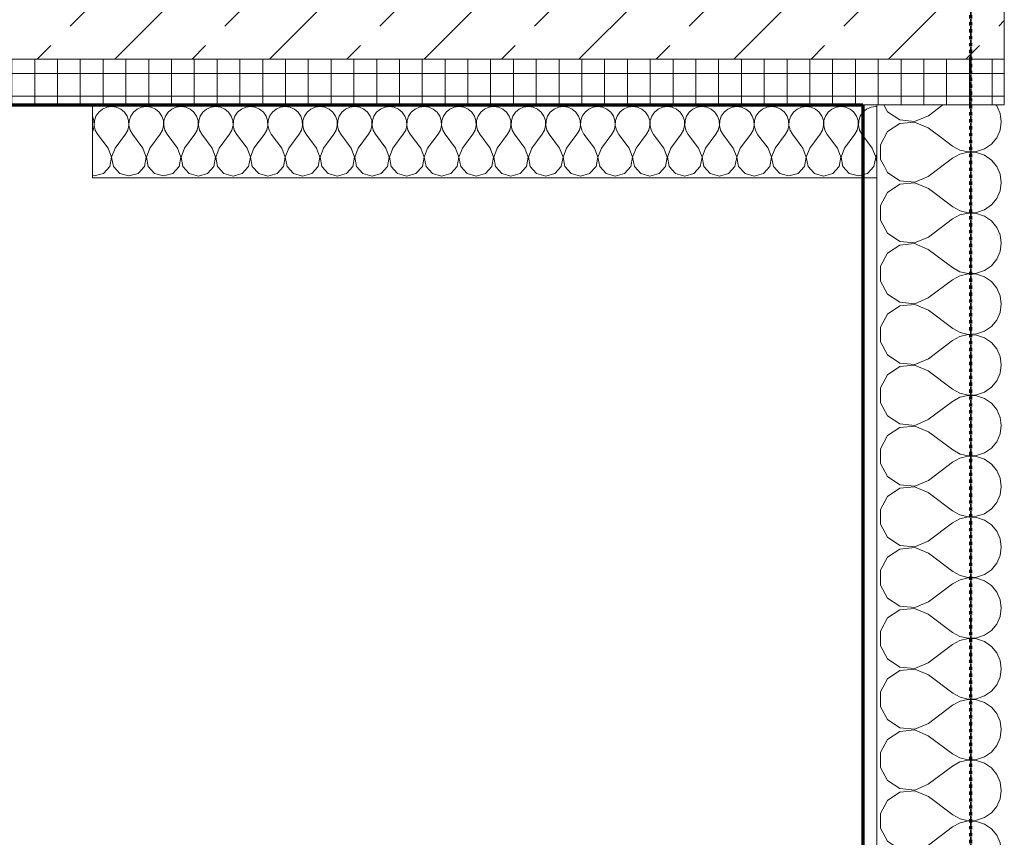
# Model space of a CAD drawing. Header units: millimetres. Extents: x 1523 to 74423, y -42059 to 10268.
# Tile 15 of 77: x 33758 to 34838, y -26388 to -25491. Entities that reach past the tile are written whole.
import ezdxf

# ---------------------------------------------------------------- set-up
doc = ezdxf.new("R2010")
doc.units = ezdxf.units.MM
for name, pattern in [('_Projekt 07 -  _  -  _  -  _  -', [7.5, 3.5, -2, 0, -2]), ('CAx_nichtHalbton', [20001.0584, 10000, -0.5292, 10000, -0.5292]), ('Verdeckt 2x', [3.572, 2.3813, -1.1907])]:
    doc.linetypes.add(name, pattern=pattern)
for name, color, linetype, lineweight, true_color in [('10 VSI--Wärmeschutz _veritkal_', 7, 'Continuous', 13, 0x656565), ('Neubau_10 A--Wand innen _tragend_', 7, 'Continuous', 13, 0x656565), ('Neubau_10 VSI--Wärmeschutz _veritkal_', 7, 'Continuous', 13, 0x656565), ('Neubau_20 A--Gründungsbelag', 7, 'Continuous', 13, 0x656565), ('Xref_706_5_--_ÜP_-1_000_16_Übersichtsplan UG_IFC 2025_01_13_dwg', 7, 'Continuous', 13, 0x767676), ('XX', 7, 'Continuous', 18, 0x804040)]:
    doc.layers.add(name, color=color, linetype=linetype, lineweight=lineweight, true_color=true_color)

# ---------------------------------------------------------------- blocks, each defined once
blk = doc.blocks.new('Xref_706_5_--_ÜP_-1_000_11_Übersichtsplan UG_IFC 2024_09_30_dwg__X27-41959590-SuD_-1UG gesamt Plot  - Blatt 1')
at = {"layer": 'Neubau_10 VSI--Wärmeschutz _veritkal_', "color": 9, "true_color": 0xcbcbcb, "flags": 128}
for points in [[(15107.7, -95849.8), (15107.4, -95850.8), (15107.6, -95856), (15109.2, -95861.1), (15112.1, -95865.4), (15116, -95868.9), (15120.8, -95871.1), (15126, -95871.9), (15131.2, -95871.3), (15136.1, -95869.3), (15152.5, -95859.6), (15162.5, -95857), (15172.5, -95860), (15179.4, -95867.9), (15181.1, -95878.1), (15177.1, -95887.8), (15168.7, -95893.9), (15158.4, -95894.7), (15149.1, -95889.9), (15135.2, -95876.9), (15130.9, -95873.8), (15126, -95872.1), (15120.7, -95871.8), (15115.6, -95872.9), (15111, -95875.4), (15107.2, -95879), (15104.5, -95883.6), (15103.2, -95888.7), (15103.4, -95893.9), (15105, -95898.9), (15107.9, -95903.3), (15111.8, -95906.7), (15116.6, -95909), (15121.8, -95909.8), (15127, -95909.2), (15131.9, -95907.2)], [(15160.4, -95855.7), (15162.6, -95856.8), (15167.3, -95856.5)], [(15123.5, -95982.9), (15118.6, -95984.9), (15113.4, -95985.5), (15108.2, -95984.7), (15103.4, -95982.5), (15099.5, -95979), (15096.6, -95974.6), (15095, -95969.6), (15094.8, -95964.4), (15096.1, -95959.3), (15098.8, -95954.7), (15102.6, -95951.1), (15107.2, -95948.6), (15112.3, -95947.5), (15117.6, -95947.8), (15122.5, -95949.6), (15126.8, -95952.6), (15140.7, -95965.6), (15149.9, -95970.4), (15160.3, -95969.6), (15168.7, -95963.5), (15172.7, -95953.8), (15170.9, -95943.6), (15164.1, -95935.8), (15154.1, -95932.7), (15144.1, -95935.3), (15127.7, -95945), (15122.8, -95947), (15117.6, -95947.7), (15112.4, -95946.8), (15107.6, -95944.6), (15103.7, -95941.2), (15100.8, -95936.8), (15099.2, -95931.8), (15099, -95926.5), (15100.3, -95921.4), (15103, -95916.9), (15106.8, -95913.2), (15111.4, -95910.7), (15116.5, -95909.6), (15121.8, -95909.9), (15126.7, -95911.7), (15131, -95914.7), (15144.9, -95927.8), (15154.2, -95932.6), (15164.5, -95931.8), (15172.9, -95925.6), (15176.9, -95916), (15175.2, -95905.7), (15168.3, -95897.9), (15158.3, -95894.8), (15148.3, -95897.5), (15131.9, -95907.2)], [(15119.3, -96020.7), (15114.4, -96022.8), (15109.2, -96023.4), (15104, -96022.6), (15099.2, -96020.3), (15095.3, -96016.9), (15092.4, -96012.5), (15090.8, -96007.5), (15090.6, -96002.2), (15091.9, -95997.1), (15094.6, -95992.6), (15098.4, -95988.9), (15103, -95986.5), (15108.1, -95985.3), (15113.4, -95985.7), (15118.3, -95987.4), (15122.6, -95990.5), (15136.5, -96003.5), (15145.7, -96008.3), (15156.1, -96007.5), (15164.5, -96001.4), (15168.5, -95991.7), (15166.7, -95981.4), (15159.9, -95973.6), (15149.9, -95970.6), (15139.9, -95973.2), (15123.5, -95982.9)], [(15115.1, -96058.6), (15110.2, -96060.6), (15105, -96061.2), (15099.8, -96060.4), (15095, -96058.2), (15091.1, -96054.8), (15088.2, -96050.4), (15086.6, -96045.4), (15086.4, -96040.1), (15087.7, -96035), (15090.4, -96030.5), (15094.2, -96026.8), (15098.8, -96024.3), (15103.9, -96023.2), (15109.2, -96023.5), (15114.1, -96025.3), (15118.4, -96028.3), (15132.3, -96041.4), (15141.5, -96046.1), (15151.9, -96045.3), (15160.3, -96039.2), (15164.3, -96029.6), (15162.5, -96019.3), (15155.7, -96011.5), (15145.7, -96008.4), (15135.7, -96011.1), (15119.3, -96020.7)], [(15110.9, -96096.5), (15106, -96098.5), (15100.8, -96099.1), (15095.6, -96098.3), (15090.8, -96096.1), (15086.9, -96092.6), (15084, -96088.2), (15082.4, -96083.2), (15082.2, -96078), (15083.5, -96072.9), (15086.2, -96068.3), (15090, -96064.7), (15094.6, -96062.2), (15099.7, -96061.1), (15105, -96061.4), (15109.9, -96063.1), (15114.2, -96066.2), (15128.1, -96079.2), (15137.3, -96084), (15147.7, -96083.2), (15156.1, -96077.1), (15160.1, -96067.4), (15158.3, -96057.2), (15151.5, -96049.3), (15141.5, -96046.3), (15131.5, -96048.9), (15115.1, -96058.6)], [(15102.4, -96172.2), (15097.6, -96174.2), (15092.4, -96174.8), (15087.2, -96174), (15082.4, -96171.8), (15078.4, -96168.3), (15075.6, -96164), (15074, -96158.9), (15073.8, -96153.7), (15075.1, -96148.6), (15077.8, -96144.1), (15081.6, -96140.4), (15086.2, -96137.9), (15091.3, -96136.8), (15096.6, -96137.1), (15101.5, -96138.9), (15105.8, -96141.9), (15119.7, -96154.9), (15128.9, -96159.7), (15139.3, -96158.9), (15147.7, -96152.8), (15151.7, -96143.2), (15149.9, -96132.9), (15143.1, -96125.1), (15133.1, -96122), (15123.1, -96124.7), (15106.7, -96134.3), (15101.8, -96136.4), (15096.6, -96137), (15091.4, -96136.1), (15086.6, -96133.9), (15082.7, -96130.5), (15079.8, -96126.1), (15078.2, -96121.1), (15078, -96115.8), (15079.3, -96110.7), (15082, -96106.2), (15085.8, -96102.5), (15090.4, -96100.1), (15095.5, -96098.9), (15100.8, -96099.3), (15105.7, -96101), (15110, -96104), (15123.9, -96117.1), (15133.1, -96121.9), (15143.5, -96121.1), (15151.9, -96114.9), (15155.9, -96105.3), (15154.1, -96095), (15147.3, -96087.2), (15137.3, -96084.2), (15127.3, -96086.8), (15110.9, -96096.5)], [(15098.2, -96210.1), (15093.4, -96212.1), (15088.2, -96212.7), (15083, -96211.9), (15078.2, -96209.6), (15074.2, -96206.2), (15071.4, -96201.8), (15069.8, -96196.8), (15069.6, -96191.6), (15070.9, -96186.5), (15073.6, -96181.9), (15077.3, -96178.3), (15082, -96175.8), (15087.1, -96174.7), (15092.4, -96175), (15097.3, -96176.7), (15101.6, -96179.8), (15115.5, -96192.8), (15124.7, -96197.6), (15135.1, -96196.8), (15143.5, -96190.7), (15147.5, -96181), (15145.7, -96170.8), (15138.9, -96162.9), (15128.9, -96159.9), (15118.9, -96162.5), (15102.4, -96172.2)], [(15094, -96247.9), (15089.2, -96249.9), (15084, -96250.6), (15078.8, -96249.7), (15074, -96247.5), (15070, -96244.1), (15067.2, -96239.7), (15065.6, -96234.7), (15065.4, -96229.4), (15066.7, -96224.3), (15069.4, -96219.8), (15073.1, -96216.1), (15077.8, -96213.6), (15082.9, -96212.5), (15088.2, -96212.9), (15093.1, -96214.6), (15097.4, -96217.6), (15111.3, -96230.7), (15120.5, -96235.5), (15130.9, -96234.7), (15139.3, -96228.5), (15143.3, -96218.9), (15141.5, -96208.6), (15134.7, -96200.8), (15124.7, -96197.7), (15114.7, -96200.4), (15098.2, -96210.1)], [(15089.8, -96285.8), (15085, -96287.8), (15079.8, -96288.4), (15074.6, -96287.6), (15069.8, -96285.4), (15065.8, -96281.9), (15063, -96277.5), (15061.4, -96272.5), (15061.2, -96267.3), (15062.5, -96262.2), (15065.2, -96257.6), (15068.9, -96254), (15073.6, -96251.5), (15078.7, -96250.4), (15084, -96250.7), (15088.9, -96252.5), (15093.2, -96255.5), (15107.1, -96268.5), (15116.3, -96273.3), (15126.7, -96272.5), (15135.1, -96266.4), (15139.1, -96256.8), (15137.3, -96246.5), (15130.5, -96238.7), (15120.5, -96235.6), (15110.5, -96238.2), (15094, -96247.9)], [(15085.6, -96323.6), (15080.8, -96325.7), (15075.6, -96326.3), (15070.4, -96325.5), (15065.6, -96323.2), (15061.6, -96319.8), (15058.8, -96315.4), (15057.2, -96310.4), (15057, -96305.1), (15058.3, -96300), (15061, -96295.5), (15064.7, -96291.9), (15069.4, -96289.4), (15074.5, -96288.3), (15079.8, -96288.6), (15084.7, -96290.3), (15089, -96293.4), (15102.9, -96306.4), (15112.1, -96311.2), (15122.5, -96310.4), (15130.9, -96304.3), (15134.9, -96294.6), (15133.1, -96284.3), (15126.3, -96276.5), (15116.3, -96273.5), (15106.3, -96276.1), (15089.8, -96285.8)], [(15081.4, -96361.5), (15076.6, -96363.5), (15071.4, -96364.2), (15066.2, -96363.3), (15061.4, -96361.1), (15057.4, -96357.7), (15054.6, -96353.3), (15053, -96348.3), (15052.8, -96343), (15054.1, -96337.9), (15056.8, -96333.4), (15060.5, -96329.7), (15065.2, -96327.2), (15070.3, -96326.1), (15075.6, -96326.4), (15080.5, -96328.2), (15084.8, -96331.2), (15098.7, -96344.3), (15107.9, -96349), (15118.3, -96348.2), (15126.7, -96342.1), (15130.7, -96332.5), (15128.9, -96322.2), (15122.1, -96314.4), (15112.1, -96311.3), (15102, -96314), (15085.6, -96323.6)], [(15077.2, -96399.4), (15072.4, -96401.4), (15067.2, -96402), (15062, -96401.2), (15057.2, -96399), (15053.2, -96395.5), (15050.4, -96391.1), (15048.8, -96386.1), (15048.6, -96380.9), (15049.9, -96375.8), (15052.6, -96371.2), (15056.3, -96367.6), (15061, -96365.1), (15066.1, -96364), (15071.4, -96364.3), (15076.3, -96366), (15080.6, -96369.1), (15094.5, -96382.1), (15103.7, -96386.9), (15114.1, -96386.1), (15122.5, -96380), (15126.5, -96370.3), (15124.7, -96360.1), (15117.9, -96352.2), (15107.9, -96349.2), (15097.8, -96351.8), (15081.4, -96361.5)], [(15073, -96437.2), (15068.2, -96439.3), (15063, -96439.9), (15057.8, -96439), (15053, -96436.8), (15049, -96433.4), (15046.2, -96429), (15044.6, -96424), (15044.4, -96418.7), (15045.7, -96413.6), (15048.4, -96409.1), (15052.1, -96405.4), (15056.8, -96403), (15061.9, -96401.8), (15067.2, -96402.2), (15072.1, -96403.9), (15076.4, -96406.9), (15090.3, -96420), (15099.5, -96424.8), (15109.9, -96424), (15118.3, -96417.8), (15122.3, -96408.2), (15120.5, -96397.9), (15113.7, -96390.1), (15103.7, -96387.1), (15093.6, -96389.7), (15077.2, -96399.4)], [(15068.8, -96475.1), (15064, -96477.1), (15058.8, -96477.7), (15053.6, -96476.9), (15048.8, -96474.7), (15044.8, -96471.3), (15042, -96466.9), (15040.4, -96461.8), (15040.2, -96456.6), (15041.5, -96451.5), (15044.2, -96447), (15047.9, -96443.3), (15052.6, -96440.8), (15057.7, -96439.7), (15063, -96440), (15067.9, -96441.8), (15072.2, -96444.8), (15086.1, -96457.8), (15095.3, -96462.6), (15105.7, -96461.8), (15114.1, -96455.7), (15118.1, -96446.1), (15116.3, -96435.8), (15109.5, -96428), (15099.5, -96424.9), (15089.4, -96427.6), (15073, -96437.2)], [(15064.6, -96513), (15059.8, -96515), (15054.6, -96515.6), (15049.4, -96514.8), (15044.6, -96512.6), (15040.6, -96509.1), (15037.8, -96504.7), (15036.2, -96499.7), (15036, -96494.5), (15037.3, -96489.4), (15040, -96484.8), (15043.7, -96481.2), (15048.4, -96478.7), (15053.5, -96477.6), (15058.8, -96477.9), (15063.7, -96479.6), (15068, -96482.7), (15081.9, -96495.7), (15091.1, -96500.5), (15101.5, -96499.7), (15109.9, -96493.6), (15113.9, -96483.9), (15112.1, -96473.7), (15105.3, -96465.8), (15095.3, -96462.8), (15085.2, -96465.4), (15068.8, -96475.1)], [(15060.4, -96550.8), (15055.6, -96552.8), (15050.4, -96553.5), (15045.2, -96552.6), (15040.4, -96550.4), (15036.4, -96547), (15033.5, -96542.6), (15032, -96537.6), (15031.8, -96532.3), (15033.1, -96527.2), (15035.8, -96522.7), (15039.5, -96519), (15044.2, -96516.5), (15049.3, -96515.4), (15054.6, -96515.8), (15059.5, -96517.5), (15063.8, -96520.5), (15077.7, -96533.6), (15086.9, -96538.4), (15097.3, -96537.6), (15105.7, -96531.4), (15109.7, -96521.8), (15107.9, -96511.5), (15101.1, -96503.7), (15091.1, -96500.6), (15081, -96503.3), (15064.6, -96513)], [(15056.2, -96588.7), (15051.4, -96590.7), (15046.2, -96591.3), (15041, -96590.5), (15036.2, -96588.3), (15032.2, -96584.8), (15029.3, -96580.4), (15027.8, -96575.4), (15027.6, -96570.2), (15028.9, -96565.1), (15031.6, -96560.5), (15035.3, -96556.9), (15040, -96554.4), (15045.1, -96553.3), (15050.3, -96553.6), (15055.3, -96555.4), (15059.6, -96558.4), (15073.5, -96571.4), (15082.7, -96576.2), (15093.1, -96575.4), (15101.5, -96569.3), (15105.5, -96559.7), (15103.7, -96549.4), (15096.9, -96541.6), (15086.9, -96538.5), (15076.8, -96541.1), (15060.4, -96550.8)], [(15052, -96626.6), (15047.2, -96628.6), (15042, -96629.2), (15036.8, -96628.4), (15032, -96626.1), (15028, -96622.7), (15025.1, -96618.3), (15023.6, -96613.3), (15023.4, -96608), (15024.7, -96603), (15027.4, -96598.4), (15031.1, -96594.8), (15035.8, -96592.3), (15040.9, -96591.2), (15046.1, -96591.5), (15051.1, -96593.2), (15055.4, -96596.3), (15069.3, -96609.3), (15078.5, -96614.1), (15088.9, -96613.3), (15097.3, -96607.2), (15101.3, -96597.5), (15099.5, -96587.3), (15092.7, -96579.4), (15082.7, -96576.4), (15072.6, -96579), (15056.2, -96588.7)], [(15047.8, -96664.4), (15043, -96666.4), (15037.8, -96667.1), (15032.6, -96666.2), (15027.8, -96664), (15023.8, -96660.6), (15020.9, -96656.2), (15019.4, -96651.2), (15019.2, -96645.9), (15020.5, -96640.8), (15023.2, -96636.3), (15026.9, -96632.6), (15031.6, -96630.1), (15036.7, -96629), (15041.9, -96629.3), (15046.9, -96631.1), (15051.2, -96634.1), (15065.1, -96647.2), (15074.3, -96651.9), (15084.7, -96651.2), (15093.1, -96645), (15097, -96635.4), (15095.3, -96625.1), (15088.5, -96617.3), (15078.5, -96614.2), (15068.4, -96616.9), (15052, -96626.6)], [(15087.9, -96713), (15088.6, -96711.1), (15086.9, -96700.8), (15080.1, -96693), (15070.1, -96690), (15060, -96692.6), (15043.6, -96702.3), (15038.8, -96704.3), (15033.6, -96704.9), (15028.4, -96704.1), (15023.6, -96701.9), (15019.6, -96698.4), (15016.7, -96694), (15015.2, -96689), (15015, -96683.8), (15016.3, -96678.7), (15019, -96674.1), (15022.7, -96670.5), (15027.4, -96668), (15032.5, -96666.9), (15037.7, -96667.2), (15042.7, -96669), (15047, -96672), (15060.9, -96685), (15070.1, -96689.8), (15080.5, -96689), (15088.9, -96682.9), (15092.8, -96673.2), (15091.1, -96663), (15084.3, -96655.1), (15074.3, -96652.1), (15064.2, -96654.7), (15047.8, -96664.4)], [(15039.6, -96707.6), (15038.5, -96706.8), (15033.5, -96705.1), (15028.3, -96704.7), (15023.4, -96705.8)]]:
    blk.add_lwpolyline(points, dxfattribs=at)
blk = doc.blocks.new('Xref_706_5_--_ÜP_-1_000_11_Übersichtsplan UG_IFC 2024_09_30_dwg__X398-41959971-SuD_-1UG gesamt Plot  - Blatt 1')
at = {"layer": '10 VSI--Wärmeschutz _veritkal_', "color": 9, "true_color": 0xcbcbcb, "flags": 128}
for points in [[(15124, -95718), (15121.2, -95718.9), (15120.1, -95719.6)], [(15106.5, -95841.8), (15114.6, -95838.5), (15125, -95826.1), (15128.4, -95810.2), (15123.8, -95794.6), (15113.7, -95777.5)], [(15174, -95848.6), (15165.8, -95851.9), (15149.7, -95850.1), (15136.3, -95840.9), (15128.9, -95826.5), (15129.1, -95810.3), (15137, -95796.1), (15149, -95783.3)]]:
    blk.add_lwpolyline(points, dxfattribs=at)
blk = doc.blocks.new('Xref_706_5_--_ÜP_-1_000_11_Übersichtsplan UG_IFC 2024_09_30_dwg__X399-41959972-SuD_-1UG gesamt Plot  - Blatt 1')
at = {"layer": '10 VSI--Wärmeschutz _veritkal_', "color": 9, "true_color": 0xcbcbcb, "flags": 128}
for points in [[(15149, -95783.3), (15159.8, -95771.8), (15165.1, -95764.3), (15168.2, -95755.6), (15168.8, -95746.4), (15166.8, -95737.4), (15162.5, -95729.3), (15156.1, -95722.7), (15148.1, -95718.1), (15139.2, -95715.8), (15130, -95716.1), (15124, -95718)], [(15174, -95848.6), (15180.9, -95845.9), (15191.3, -95833.4), (15194.6, -95817.5), (15190, -95802), (15173.1, -95773.3), (15169.5, -95764.8), (15168.5, -95755.6), (15169.9, -95746.6), (15173.8, -95738.2), (15179.8, -95731.3), (15187.5, -95726.2), (15196.3, -95723.4), (15205.5, -95723.2), (15214.4, -95725.5), (15222.3, -95730.1), (15228.7, -95736.7), (15233.1, -95744.8), (15235, -95753.8), (15234.5, -95763), (15231.4, -95771.6), (15226.1, -95779.1), (15203.3, -95803.4), (15195.4, -95817.6), (15195.1, -95833.9), (15202.6, -95848.3), (15215.9, -95857.5), (15232.1, -95859.3), (15247.1, -95853.2), (15257.6, -95840.8), (15260.9, -95824.9), (15256.3, -95809.3), (15239.3, -95780.6)], [(15239.3, -95780.6), (15235.8, -95772.1), (15234.7, -95763), (15236.2, -95753.9), (15240.1, -95745.6), (15246.1, -95738.6), (15253.8, -95733.6), (15262.5, -95730.8), (15271.7, -95730.5), (15280.6, -95732.8), (15288.6, -95737.4), (15295, -95744), (15299.3, -95752.1), (15301.3, -95761.1), (15300.7, -95770.3), (15297.7, -95779), (15292.3, -95786.5), (15269.5, -95810.8), (15261.6, -95825), (15261.4, -95841.2), (15268.8, -95855.6), (15282.2, -95864.8), (15298.3, -95866.6), (15313.4, -95860.6), (15323.8, -95848.1), (15327.1, -95832.2), (15322.5, -95816.7), (15305.6, -95788)], [(15305.6, -95788), (15302.1, -95779.5), (15301, -95770.3), (15302.4, -95761.3), (15306.3, -95752.9), (15312.3, -95746), (15320, -95740.9), (15328.8, -95738.1), (15338, -95737.9), (15346.9, -95740.2), (15354.9, -95744.8), (15361.2, -95751.4), (15365.6, -95759.5), (15367.5, -95768.5), (15367, -95777.7), (15363.9, -95786.3), (15358.6, -95793.8), (15335.8, -95818.1), (15327.9, -95832.3), (15327.6, -95848.6), (15335.1, -95863), (15348.5, -95872.2), (15364.6, -95874), (15379.7, -95867.9), (15390.1, -95855.5), (15393.4, -95839.6), (15388.8, -95824), (15371.9, -95795.3)], [(15438.1, -95802.7), (15455.1, -95831.4), (15459.7, -95846.9), (15456.3, -95862.8), (15445.9, -95875.3), (15430.9, -95881.3), (15414.7, -95879.5), (15401.3, -95870.3), (15393.9, -95855.9), (15394.2, -95839.7), (15402, -95825.5), (15424.9, -95801.2), (15430.2, -95793.7), (15433.2, -95785), (15433.8, -95775.8), (15431.8, -95766.8), (15427.5, -95758.7), (15421.1, -95752.1), (15413.2, -95747.5), (15404.2, -95745.2), (15395.1, -95745.5), (15386.3, -95748.3), (15378.6, -95753.3), (15372.6, -95760.3), (15368.7, -95768.6), (15367.2, -95777.7), (15368.3, -95786.8), (15371.9, -95795.3)], [(15504.4, -95810), (15521.3, -95838.7), (15525.9, -95854.3), (15522.6, -95870.2), (15512.2, -95882.6), (15497.1, -95888.7), (15481, -95886.9), (15467.6, -95877.7), (15460.2, -95863.3), (15460.4, -95847), (15468.3, -95832.8), (15491.1, -95808.5), (15496.4, -95801), (15499.5, -95792.4), (15500.1, -95783.2), (15498.1, -95774.2), (15493.8, -95766.1), (15487.4, -95759.5), (15479.4, -95754.9), (15470.5, -95752.6), (15461.3, -95752.8), (15452.5, -95755.6), (15444.9, -95760.7), (15438.8, -95767.6), (15435, -95776), (15433.5, -95785), (15434.6, -95794.2), (15438.1, -95802.7)], [(15504.4, -95810), (15500.8, -95801.5), (15499.8, -95792.4), (15501.2, -95783.3), (15505.1, -95775), (15511.1, -95768), (15518.8, -95763), (15527.6, -95760.2), (15536.8, -95759.9), (15545.7, -95762.2), (15553.6, -95766.8), (15560, -95773.4), (15564.4, -95781.5), (15566.3, -95790.5), (15565.8, -95799.7), (15562.7, -95808.4), (15557.4, -95815.9), (15534.6, -95840.2), (15526.7, -95854.4), (15526.4, -95870.6), (15533.9, -95885), (15547.2, -95894.2), (15563.4, -95896), (15578.4, -95890), (15588.9, -95877.5), (15592.2, -95861.6), (15587.6, -95846.1), (15570.6, -95817.4)], [(15570.6, -95817.4), (15567.1, -95808.9), (15566, -95799.7), (15567.5, -95790.7), (15571.4, -95782.3), (15577.4, -95775.4), (15585.1, -95770.3), (15593.8, -95767.5), (15603, -95767.3), (15611.9, -95769.6), (15619.9, -95774.2), (15626.3, -95780.8), (15630.6, -95788.9), (15632.6, -95797.9), (15632, -95807.1), (15629, -95815.7), (15623.6, -95823.2), (15600.8, -95847.5), (15592.9, -95861.7), (15592.7, -95878), (15600.1, -95892.4), (15613.5, -95901.6), (15629.6, -95903.4), (15644.7, -95897.3), (15655.1, -95884.9), (15658.4, -95869), (15653.8, -95853.4), (15636.9, -95824.7)], [(15636.9, -95824.7), (15633.4, -95816.2), (15632.3, -95807.1), (15633.7, -95798), (15637.6, -95789.7), (15643.6, -95782.7), (15651.3, -95777.7), (15660.1, -95774.9), (15669.3, -95774.6), (15678.2, -95776.9), (15686.2, -95781.5), (15692.5, -95788.1), (15696.9, -95796.2), (15698.8, -95805.2), (15698.3, -95814.4), (15695.2, -95823.1), (15689.9, -95830.6), (15667.1, -95854.9), (15659.2, -95869.1), (15658.9, -95885.3), (15666.4, -95899.7), (15679.8, -95908.9), (15695.9, -95910.7), (15711, -95904.7), (15721.4, -95892.2), (15724.7, -95876.3), (15720.1, -95860.8), (15703.2, -95832.1), (15699.6, -95823.6), (15698.5, -95814.4), (15700, -95805.4), (15703.9, -95797), (15709.9, -95790.1), (15717.6, -95785), (15726.4, -95782.2), (15735.5, -95782), (15744.5, -95784.3), (15752.4, -95788.9), (15758.8, -95795.5), (15763.1, -95803.6), (15765.1, -95812.6), (15764.5, -95821.8), (15761.5, -95830.4), (15756.2, -95837.9), (15733.4, -95862.2), (15725.5, -95876.4), (15725.2, -95892.7), (15732.6, -95907.1), (15746, -95916.3), (15762.2, -95918.1), (15777.2, -95912), (15787.6, -95899.6), (15791, -95883.7), (15786.4, -95868.1), (15769.4, -95839.4)], [(15769.4, -95839.4), (15765.9, -95830.9), (15764.8, -95821.8), (15766.3, -95812.7), (15770.1, -95804.4), (15776.2, -95797.4), (15783.8, -95792.4), (15792.6, -95789.6), (15801.8, -95789.3), (15810.7, -95791.6), (15818.7, -95796.2), (15825.1, -95802.8), (15829.4, -95810.9), (15831.4, -95819.9), (15830.8, -95829.1), (15827.7, -95837.8), (15822.4, -95845.3), (15799.6, -95869.6), (15791.7, -95883.8), (15791.5, -95900), (15798.9, -95914.4), (15812.3, -95923.6), (15828.4, -95925.4), (15843.5, -95919.4), (15853.9, -95906.9), (15857.2, -95891), (15852.6, -95875.5), (15835.7, -95846.8)], [(15835.7, -95846.8), (15832.1, -95838.3), (15831.1, -95829.1), (15832.5, -95820.1), (15836.4, -95811.7), (15842.4, -95804.8), (15850.1, -95799.7), (15858.9, -95796.9), (15868.1, -95796.7), (15877, -95799), (15884.9, -95803.6), (15891.3, -95810.2), (15895.7, -95818.3), (15897.6, -95827.3), (15897.1, -95836.5), (15894, -95845.1), (15888.7, -95852.6), (15865.9, -95876.9), (15858, -95891.1), (15857.7, -95907.4), (15865.2, -95921.8), (15878.5, -95931), (15894.7, -95932.8), (15909.7, -95926.7), (15920.2, -95914.3), (15923.5, -95898.4), (15918.9, -95882.8), (15901.9, -95854.1)], [(15901.9, -95854.1), (15898.4, -95845.6), (15897.3, -95836.5), (15898.8, -95827.4), (15902.7, -95819.1), (15908.7, -95812.1), (15916.4, -95807.1), (15925.1, -95804.3), (15934.3, -95804), (15943.2, -95806.3), (15951.2, -95810.9), (15957.6, -95817.5), (15961.9, -95825.6), (15963.9, -95834.6), (15963.3, -95843.8), (15960.3, -95852.5), (15954.9, -95860), (15932.1, -95884.3), (15924.2, -95898.5), (15924, -95914.7), (15931.4, -95929.1), (15944.8, -95938.3), (15960.9, -95940.1), (15976, -95934.1), (15986.4, -95921.6), (15989.7, -95905.7), (15985.1, -95890.2), (15968.2, -95861.5)], [(15968.2, -95861.5), (15964.7, -95853), (15963.6, -95843.8), (15965, -95834.8), (15968.9, -95826.4), (15974.9, -95819.5), (15982.6, -95814.4), (15991.4, -95811.6), (16000.6, -95811.4), (16009.5, -95813.7), (16017.5, -95818.3), (16023.8, -95824.9), (16028.2, -95833), (16030.1, -95842), (16029.6, -95851.2), (16026.5, -95859.8), (16021.2, -95867.3), (15998.4, -95891.6), (15990.5, -95905.8), (15990.2, -95922.1), (15997.7, -95936.5), (16011.1, -95945.7), (16027.2, -95947.5), (16042.3, -95941.4), (16052.7, -95929), (16056, -95913.1), (16051.4, -95897.5), (16034.5, -95868.8)], [(16034.5, -95868.8), (16030.9, -95860.3), (16029.8, -95851.2), (16031.3, -95842.1), (16035.2, -95833.8), (16041.2, -95826.8), (16048.9, -95821.8), (16057.7, -95819), (16066.8, -95818.7), (16075.8, -95821), (16083.7, -95825.6), (16090.1, -95832.2), (16094.4, -95840.3), (16096.4, -95849.3), (16095.8, -95858.5), (16092.8, -95867.2), (16087.5, -95874.7), (16064.7, -95899), (16056.8, -95913.2), (16056.5, -95929.4), (16063.9, -95943.8), (16077.3, -95953), (16093.5, -95954.8), (16108.5, -95948.8), (16118.9, -95936.3), (16122.3, -95920.4), (16117.7, -95904.9), (16100.7, -95876.2)], [(16100.7, -95876.2), (16097.2, -95867.7), (16096.1, -95858.5), (16097.6, -95849.5), (16101.4, -95841.1), (16107.5, -95834.2), (16115.1, -95829.1), (16123.9, -95826.4), (16133.1, -95826.1), (16142, -95828.4), (16150, -95833), (16156.4, -95839.6), (16160.7, -95847.7), (16162.7, -95856.7), (16162.1, -95865.9), (16159, -95874.5), (16153.7, -95882), (16130.9, -95906.3), (16123, -95920.5), (16122.8, -95936.8), (16130.2, -95951.2), (16143.6, -95960.4), (16159.7, -95962.2), (16174.8, -95956.1), (16185.2, -95943.7), (16188.5, -95927.8), (16183.9, -95912.2), (16167, -95883.5)], [(16167, -95883.5), (16163.4, -95875), (16162.4, -95865.9), (16163.8, -95856.8), (16167.7, -95848.5), (16173.7, -95841.5), (16181.4, -95836.5), (16190.2, -95833.7), (16199.4, -95833.4), (16208.3, -95835.7), (16216.2, -95840.3), (16222.6, -95846.9), (16227, -95855), (16228.9, -95864), (16228.4, -95873.2), (16225.3, -95881.9), (16220, -95889.4), (16197.2, -95913.7), (16189.3, -95927.9), (16189, -95944.1), (16196.5, -95958.5), (16209.8, -95967.7), (16226, -95969.5), (16241, -95963.5), (16251.5, -95951), (16254.8, -95935.1), (16250.2, -95919.6), (16233.2, -95890.9)], [(16233.2, -95890.9), (16229.7, -95882.4), (16228.6, -95873.2), (16230.1, -95864.2), (16234, -95855.8), (16240, -95848.9), (16247.7, -95843.8), (16256.4, -95841.1), (16265.6, -95840.8), (16274.5, -95843.1), (16282.5, -95847.7), (16288.9, -95854.3), (16293.2, -95862.4), (16295.2, -95871.4), (16294.6, -95880.6), (16291.6, -95889.2), (16286.3, -95896.7), (16263.4, -95921), (16255.5, -95935.2), (16255.3, -95951.5), (16262.7, -95965.9), (16276.1, -95975.1), (16292.2, -95976.9), (16307.3, -95970.8), (16317.7, -95958.4), (16321, -95942.5), (16316.4, -95926.9), (16299.5, -95898.2)], [(16299.5, -95898.2), (16296, -95889.7), (16294.9, -95880.6), (16296.3, -95871.5), (16300.2, -95863.2), (16306.2, -95856.2), (16313.9, -95851.2), (16322.7, -95848.4), (16331.9, -95848.1), (16340.8, -95850.4), (16348.8, -95855), (16355.1, -95861.6), (16359.5, -95869.7), (16361.4, -95878.7), (16360.9, -95887.9), (16357.8, -95896.6), (16352.5, -95904.1), (16329.7, -95928.4), (16321.8, -95942.6), (16321.5, -95958.8), (16329, -95973.2), (16342.4, -95982.4), (16358.5, -95984.2), (16373.6, -95978.2), (16384, -95965.7), (16387.3, -95949.8), (16382.7, -95934.3), (16365.8, -95905.6)], [(16365.8, -95905.6), (16362.2, -95897.1), (16361.1, -95887.9), (16362.6, -95878.9), (16366.5, -95870.5), (16372.5, -95863.6), (16380.2, -95858.5), (16389, -95855.8), (16398.1, -95855.5), (16407.1, -95857.8), (16415, -95862.4), (16421.4, -95869), (16425.7, -95877.1), (16427.7, -95886.1), (16427.1, -95895.3), (16424.1, -95903.9), (16418.8, -95911.4), (16396, -95935.7), (16388.1, -95949.9), (16387.8, -95966.2), (16395.2, -95980.6), (16408.6, -95989.8), (16424.8, -95991.6), (16439.8, -95985.5), (16450.3, -95973.1), (16453.6, -95957.2), (16449, -95941.6), (16432, -95912.9)], [(16432, -95912.9), (16428.5, -95904.4), (16427.4, -95895.3), (16428.9, -95886.2), (16432.7, -95877.9), (16438.8, -95870.9), (16446.4, -95865.9), (16455.2, -95863.1), (16464.4, -95862.8), (16473.3, -95865.1), (16481.3, -95869.7), (16487.7, -95876.3), (16492, -95884.4), (16494, -95893.4), (16493.4, -95902.6), (16490.3, -95911.3), (16485, -95918.8), (16462.2, -95943.1), (16454.3, -95957.3), (16454.1, -95973.5), (16461.5, -95987.9), (16474.9, -95997.1), (16491, -95998.9), (16506.1, -95992.9), (16516.5, -95980.4), (16519.8, -95964.5), (16515.2, -95949), (16498.3, -95920.3)], [(16498.3, -95920.3), (16494.7, -95911.8), (16493.7, -95902.6), (16495.1, -95893.6), (16499, -95885.2), (16505, -95878.3), (16512.7, -95873.2), (16521.5, -95870.5), (16530.7, -95870.2), (16539.6, -95872.5), (16547.5, -95877.1), (16553.9, -95883.7), (16558.3, -95891.8), (16560.2, -95900.8), (16559.7, -95910), (16556.6, -95918.6), (16551.3, -95926.1), (16528.5, -95950.4), (16520.6, -95964.6), (16520.3, -95980.9), (16527.8, -95995.3), (16541.1, -96004.5), (16557.3, -96006.3), (16572.3, -96000.2), (16582.8, -95987.8), (16586.1, -95971.9), (16581.5, -95956.3), (16564.5, -95927.6)], [(16564.5, -95927.6), (16561, -95919.1), (16559.9, -95910), (16561.4, -95900.9), (16565.3, -95892.6), (16571.3, -95885.6), (16579, -95880.6), (16587.7, -95877.8), (16596.9, -95877.5), (16605.8, -95879.8), (16613.8, -95884.4), (16620.2, -95891), (16624.5, -95899.1), (16626.5, -95908.1), (16625.9, -95917.3), (16622.9, -95926), (16617.6, -95933.5), (16594.7, -95957.8), (16586.8, -95972), (16586.6, -95988.2), (16594, -96002.6), (16607.4, -96011.8), (16623.5, -96013.6), (16638.6, -96007.6), (16649, -95995.1), (16652.3, -95979.2), (16647.7, -95963.7), (16630.8, -95935)], [(16630.8, -95935), (16627.3, -95926.5), (16626.2, -95917.3), (16627.6, -95908.3), (16631.5, -95899.9), (16637.5, -95893), (16645.2, -95887.9), (16654, -95885.2), (16663.2, -95884.9), (16672.1, -95887.2), (16680.1, -95891.8), (16686.4, -95898.4), (16690.8, -95906.5), (16692.7, -95915.5), (16692.2, -95924.7), (16689.1, -95933.3), (16683.8, -95940.8), (16661, -95965.1), (16653.1, -95979.3), (16652.8, -95995.6), (16660.3, -96010), (16673.7, -96019.2), (16689.8, -96021), (16704.9, -96014.9), (16715.3, -96002.5), (16718.6, -95986.6), (16714, -95971), (16697.1, -95942.3)], [(16730.8, -95892.6), (16729.4, -95892.2), (16720.3, -95892.5), (16711.5, -95895.3), (16703.8, -95900.3), (16697.8, -95907.3), (16693.9, -95915.6), (16692.4, -95924.7), (16693.5, -95933.8), (16697.1, -95942.3)], [(16720.7, -95984.3), (16719.4, -95986.7), (16719.2, -95997.6)]]:
    blk.add_lwpolyline(points, dxfattribs=at)
blk = doc.blocks.new('Xref_706_5_--_ÜP_-1_000_16_Übersichtsplan UG_IFC 2025_01_13_dwg-35469238-SuD_-1UG gesamt Plot  - Blatt 1')
at = {"layer": '10 VSI--Wärmeschutz _veritkal_', "true_color": 0xcbcbcb}
h = blk.add_hatch(dxfattribs=at)
h.set_pattern_fill('FP_12', color=9, style=0, pattern_type=2)
h.set_pattern_definition([(86.336, (0, 0), (-86.42598, 5.53439), [0, -50]), (86.336, (-41.615, 27.72), (-86.42598, 5.53439), [0, -50])])
h.paths.add_polyline_path([(21167.9, -95146), (19631, -95047.6), (19630.1, -95062.6), (21166.9, -95161)])
at = {"layer": 'Neubau_10 A--Wand innen _tragend_', "true_color": 0xcbcbcb}
h = blk.add_hatch(dxfattribs=at)
h.set_pattern_fill('FP_5', color=9, style=0, pattern_type=2)
h.set_pattern_definition([(131.336, (0, 0), (90.10192, 79.25683), []), (131.336, (-45.05, -39.63), (90.10192, 79.25683), [90, -30])])
h.paths.add_polyline_path([(19253.6, -98907), (19510.2, -94899.6), (19360.5, -94890), (19104, -98897.4), (19253.6, -98907)])
h = blk.add_hatch(dxfattribs=at)
h.set_pattern_fill('FP_7', color=9, style=0, pattern_type=2)
h.set_pattern_definition([(86.336, (0, 0), (-24.948899, 1.597632), []), (176.336, (0, 0), (1.597632, 24.948899), [])])
h.paths.add_polyline_path([(19302.3, -98930.2), (19303.5, -98910.2), (19289.8, -98929.4)])
h.paths.add_polyline_path([(19303.5, -98910.2), (19560.1, -94902.8), (19510.2, -94899.6), (19253.6, -98907), (19303.5, -98910.2)])
at = {"layer": '10 VSI--Wärmeschutz _veritkal_', "color": 9, "true_color": 0xcbcbcb, "flags": 128}
blk.add_lwpolyline([(19623.3, -95047.1), (19631, -95047.6), (19623.3, -95047.1), (19551.2, -95042.5)], close=True, dxfattribs=at)
blk.add_lwpolyline([(19630.1, -95062.6), (21166.9, -95161), (21167.9, -95146), (19631, -95047.6)], dxfattribs=at)
at = {"layer": 'Neubau_10 A--Wand innen _tragend_', "color": 9, "true_color": 0xcbcbcb}
blk.add_line((19252.4, -98927), (19510.2, -94899.6), dxfattribs=at)
at = {"layer": 'Neubau_10 A--Wand innen _tragend_', "color": 9, "true_color": 0xcbcbcb, "flags": 128}
blk.add_lwpolyline([(19303.5, -98910.2), (19560.1, -94902.8), (19510.2, -94899.6), (19360.5, -94890), (19310.6, -94886.8), (19054.1, -98894.2)], dxfattribs=at)
at = {"layer": 'Neubau_10 VSI--Wärmeschutz _veritkal_', "color": 9, "true_color": 0xcbcbcb, "flags": 128}
blk.add_lwpolyline([(19496.2, -95900.8), (19560.1, -94902.8), (19496.2, -95900.8), (19576.1, -95905.9), (19630.1, -95062.6), (19631, -95047.6)], dxfattribs=at)
at = {"layer": 'Neubau_20 A--Gründungsbelag', "color": 9, "true_color": 0xcbcbcb, "flags": 128}
blk.add_lwpolyline([(20330.5, -100509.1), (18956.3, -100421.1), (18980.3, -100046.9), (19229.7, -100062.9), (19221.8, -100187.6), (20918.3, -100296.2), (21246.8, -95166.1), (20732.2, -95133.2), (19550.2, -95057.5), (19302.3, -98930.2), (19052.8, -98914.2), (19300.7, -95041.5), (17554.3, -94929.7)], dxfattribs=at)
at = {"rotation": 2.668141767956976}
for name in ['Xref_706_5_--_ÜP_-1_000_11_Übersichtsplan UG_IFC 2024_09_30_dwg__X399-41959972-SuD_-1UG gesamt Plot  - Blatt 1', 'Xref_706_5_--_ÜP_-1_000_11_Übersichtsplan UG_IFC 2024_09_30_dwg__X398-41959971-SuD_-1UG gesamt Plot  - Blatt 1', 'Xref_706_5_--_ÜP_-1_000_11_Übersichtsplan UG_IFC 2024_09_30_dwg__X27-41959590-SuD_-1UG gesamt Plot  - Blatt 1']:
    blk.add_blockref(name, (0, 0), dxfattribs=at)

msp = doc.modelspace()

# ---------------------------------------------------------------- linework, layer by layer
at = {"layer": 'XX', "color": 5, "linetype": '_Projekt 07 -  _  -  _  -  _  -', "lineweight": 70, "true_color": 0x0000ff}
msp.add_line((34801.534, -28833.868), (34801.534, -18462.008), dxfattribs=at)
at = {"layer": 'XX', "color": 7, "linetype": 'CAx_nichtHalbton', "lineweight": 70, "true_color": 0xffffff}
for p, q in [((29542.57, -25584.48), (34683.186, -25584.48)), ((34683.186, -25584.48), (34683.186, -27284.48))]:
    msp.add_line(p, q, dxfattribs=at)
at = {"layer": 'XX', "color": 9, "linetype": 'Verdeckt 2x', "true_color": 0xc0c0c0}
msp.add_line((29542.57, -25584.495), (34676.341, -25584.495), dxfattribs=at)

# ---------------------------------------------------------------- block references
at = {"layer": 'Xref_706_5_--_ÜP_-1_000_16_Übersichtsplan UG_IFC 2025_01_13_dwg', "color": 9, "true_color": 0xcbcbcb, "rotation": 273.663716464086}
msp.add_blockref('Xref_706_5_--_ÜP_-1_000_16_Übersichtsplan UG_IFC 2025_01_13_dwg-35469238-SuD_-1UG gesamt Plot  - Blatt 1', (128297.139, 0), dxfattribs=at)

doc.saveas('drawing.dxf')
